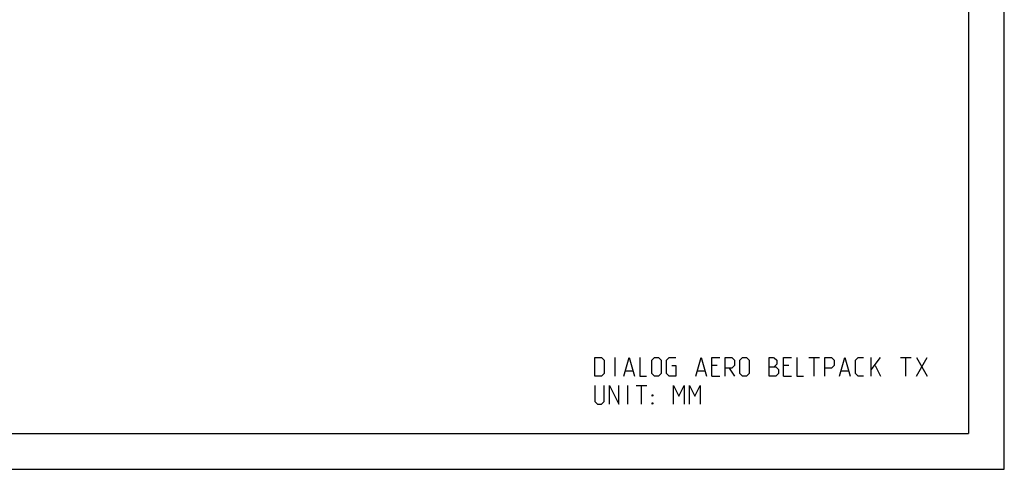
# Model space of a CAD drawing. Header units: inches. Extents: x 0 to 17, y 0 to 11.
# Tile 21 of 31: x 8.8 to 17, y 0 to 3.8. Entities that reach past the tile are written whole.
import ezdxf

# ---------------------------------------------------------------- set-up
doc = ezdxf.new("R2010")
doc.units = ezdxf.units.IN
doc.header["$LTSCALE"] = 0.935
doc.header["$MEASUREMENT"] = 0
doc.layers.get('0').update_dxf_attribs({"linetype": 'CONTINUOUS'})

msp = doc.modelspace()

# ---------------------------------------------------------------- linework, layer by layer
at = {"color": 7, "linetype": 'Continuous'}
for p, q in [((17, 0), (17, 11)), ((16.7, 10.7), (16.7, 0.3)), ((0.3, 0.3), (16.7, 0.3)), ((0, 0), (17, 0))]:
    msp.add_line(p, q, dxfattribs=at)
at = {"color": 2, "linetype": 'Continuous'}
for p, q in [((13.7475, 0.7798), (13.7475, 0.9358)), ((15.367, 0.9358), (15.4561, 0.9358)), ((15.4115, 0.7798), (15.4115, 0.9358)), ((15.887, 0.7798), (15.887, 0.9358)), ((15.887, 0.8318), (15.965, 0.9358)), ((16.1321, 0.9358), (16.2212, 0.9358)), ((16.1767, 0.7798), (16.1767, 0.9358)), ((16.2658, 0.9358), (16.355, 0.7798)), ((16.2658, 0.7798), (16.355, 0.9358)), ((13.833, 0.8244), (13.8924, 0.8244)), ((14.4347, 0.8244), (14.4941, 0.8244)), ((14.5981, 0.869), (14.5535, 0.869)), ((14.6984, 0.8467), (14.743, 0.7798)), ((15.1998, 0.869), (15.1552, 0.869)), ((15.6381, 0.8244), (15.6975, 0.8244)), ((15.9204, 0.869), (15.965, 0.7798)), ((14.5535, 0.7798), (14.6204, 0.7798)), ((15.1552, 0.7798), (15.2221, 0.7798)), ((13.8515, 0.5458), (13.8515, 0.7018)), ((13.9221, 0.7018), (14.0112, 0.7018)), ((13.9667, 0.5458), (13.9667, 0.7018))]:
    msp.add_line(p, q, dxfattribs=at)
for points in [[(13.5767, 0.7798), (13.5767, 0.9358), (13.6324, 0.9358), (13.6547, 0.9136), (13.6547, 0.8021), (13.6324, 0.7798), (13.5767, 0.7798)], [(13.8181, 0.7798), (13.8627, 0.9358), (13.9072, 0.7798)], [(13.9518, 0.9358), (13.9518, 0.7798), (14.0075, 0.7798)], [(14.0521, 0.8021), (14.0521, 0.9136), (14.0744, 0.9358), (14.1078, 0.9358), (14.1301, 0.9136), (14.1301, 0.8021), (14.1078, 0.7798), (14.0744, 0.7798), (14.0521, 0.8021)], [(14.2192, 0.869), (14.2527, 0.869), (14.2527, 0.7798), (14.197, 0.7798), (14.1747, 0.8021), (14.1747, 0.9136), (14.197, 0.9358), (14.2527, 0.9358)], [(14.4198, 0.7798), (14.4644, 0.9358), (14.509, 0.7798)], [(14.5535, 0.7798), (14.5535, 0.9358), (14.6204, 0.9358)], [(14.665, 0.7798), (14.665, 0.9358), (14.7207, 0.9358), (14.743, 0.9136), (14.743, 0.869), (14.7207, 0.8467), (14.665, 0.8467)], [(14.7875, 0.8021), (14.7875, 0.9136), (14.8098, 0.9358), (14.8432, 0.9358), (14.8655, 0.9136), (14.8655, 0.8021), (14.8432, 0.7798), (14.8098, 0.7798), (14.7875, 0.8021)], [(15.0327, 0.7798), (15.0327, 0.9358), (15.0661, 0.9358), (15.0772, 0.9321), (15.0995, 0.9136), (15.0995, 0.8801), (15.0772, 0.8578)], [(15.1552, 0.7798), (15.1552, 0.9358), (15.2221, 0.9358)], [(15.2667, 0.9358), (15.2667, 0.7798), (15.3224, 0.7798)], [(15.5007, 0.7798), (15.5007, 0.9358), (15.5564, 0.9358), (15.5787, 0.9136), (15.5787, 0.869), (15.5564, 0.8467), (15.5007, 0.8467)], [(15.6232, 0.7798), (15.6678, 0.9358), (15.7124, 0.7798)], [(15.8238, 0.7798), (15.7792, 0.7798), (15.757, 0.8021), (15.757, 0.9136), (15.7792, 0.9358), (15.8238, 0.9358)], [(15.0327, 0.8578), (15.0884, 0.8578), (15.1107, 0.8356), (15.1107, 0.8021), (15.0884, 0.7798), (15.0327, 0.7798)], [(13.5767, 0.7018), (13.5767, 0.5681), (13.599, 0.5458), (13.6324, 0.5458), (13.6547, 0.5681), (13.6547, 0.7018)], [(13.6992, 0.5458), (13.6992, 0.7018), (13.7772, 0.5458), (13.7772, 0.7018)], [(14.2341, 0.5458), (14.2341, 0.7018), (14.2787, 0.6127), (14.3232, 0.7018), (14.3232, 0.5458)], [(14.3678, 0.5458), (14.3678, 0.7018), (14.4124, 0.6127), (14.457, 0.7018), (14.457, 0.5458)], [(14.0558, 0.6127), (14.0558, 0.6238), (14.0632, 0.6238), (14.0558, 0.6127)], [(14.0558, 0.5458), (14.0558, 0.557), (14.0632, 0.557), (14.0558, 0.5458)]]:
    msp.add_lwpolyline(points, dxfattribs=at)

doc.saveas('drawing.dxf')
